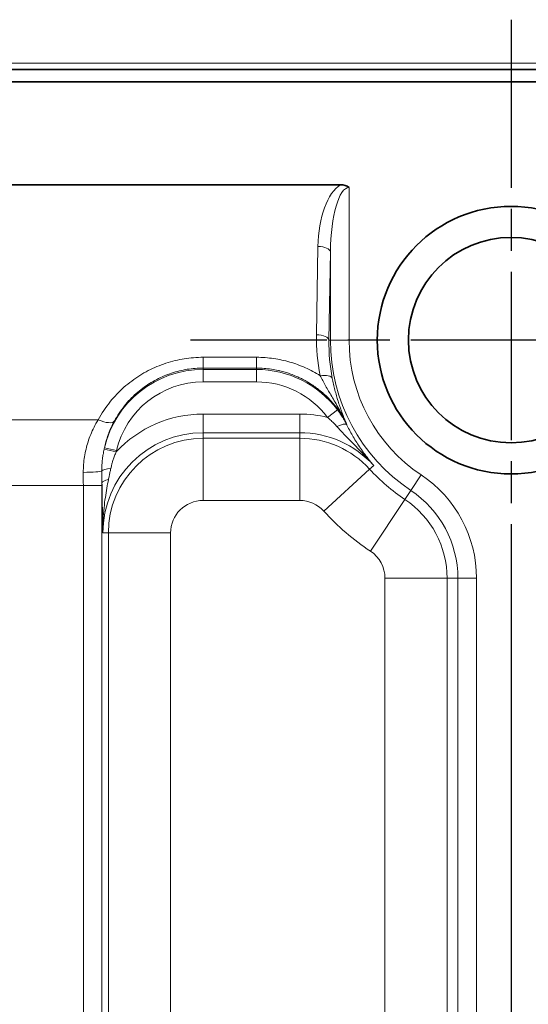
# Model space of a CAD drawing. Header units: millimetres. Extents: x 10 to 830, y 10 to 584.
# Tile 26 of 174: x 273.24 to 281.41, y 188.84 to 204.67. Entities that reach past the tile are written whole.
import ezdxf

# ---------------------------------------------------------------- set-up
doc = ezdxf.new("R2010")
doc.units = ezdxf.units.MM
doc.header["$LTSCALE"] = 2
doc.linetypes.add('CHAIN', pattern=[0.3543, 0.2362, -0.0295, 0.0591, -0.0295])
doc.linetypes.add('LONG_DASH_DOTTED', pattern=[0.3001, 0.2362, -0.0295, 0.0049, -0.0295])
for name, color, linetype, lineweight in [('Bemaßung (ISO)', 7, 'Continuous', 25), ('Mittelpunktmarkierung (ISO)', 7, 'LONG_DASH_DOTTED', 25), ('Sichtbar (ISO)', 7, 'Continuous', 35), ('Sichtbar schmal (ISO)', 7, 'Continuous', 18)]:
    doc.layers.add(name, color=color, linetype=linetype, lineweight=lineweight)
doc.styles.add('Notiztext (ISO)', font='isocpeur.ttf')
doc.dimstyles.new('Standard (ISO)', dxfattribs={"dimscale": 2, "dimtxt": 3.5, "dimasz": 2.5, "dimexe": 2, "dimexo": 0, "dimgap": 0.762, "dimtad": 1, "dimtoh": 1, "dimdec": 8, "dimdsep": 46, "dimtxsty": 'Notiztext (ISO)', "dimcen": 0.09, "dimdle": 10, "dimclrd": 256, "dimclre": 256, "dimclrt": 256, "dimadec": 6, "dimazin": 2, "dimtfac": 0.514286, "dimtdec": 3, "dimtmove": 0, "dimatfit": 3, "dimfxl": 1, "dimtolj": 1, "dimlwd": -1, "dimlwe": -1, "dimarcsym": 0})

# ---------------------------------------------------------------- blocks, each defined once
blk = doc.blocks.new('*D26')
at = {"layer": 'Bemaßung (ISO)', "transparency": 16777216}
for p, q in [((213.635, 194.366), (213.635, 132.981)), ((281.135, 194.366), (281.135, 132.981)), ((218.635, 136.981), (276.135, 136.981))]:
    blk.add_line(p, q, dxfattribs=at)
for points in [[(218.635, 137.814), (218.635, 136.147), (213.635, 136.981)], [(276.135, 137.814), (276.135, 136.147), (281.135, 136.981)]]:
    blk.add_solid(points, dxfattribs=at)
at = {"layer": 'Defpoints', "color": 0, "transparency": 16777216}
for p in [(213.635, 194.366), (281.135, 194.366), (281.135, 136.981)]:
    blk.add_point(p, dxfattribs=at)
at = {"layer": 'Bemaßung (ISO)', "transparency": 16777216, "insert": (239.685, 145.505), "char_height": 7, "attachment_point": 1, "style": 'Notiztext (ISO)'}
blk.add_mtext('\\A1;67.5', dxfattribs=at)

msp = doc.modelspace()

# ---------------------------------------------------------------- linework, layer by layer
at = {"layer": 'Mittelpunktmarkierung (ISO)', "linetype": 'CHAIN', "ltscale": 5.722618}
for p, q in [((281.13504723, 204.66642402), (281.13504723, 194.36642402)), ((286.28504723, 199.51642402), (275.98504723, 199.51642402))]:
    msp.add_line(p, q, dxfattribs=at)
at = {"layer": 'Sichtbar (ISO)'}
for p, q in [((304.37804724, 203.86790502), (190.39148968, 203.86790502)), ((304.37804723, 203.66790502), (190.39148969, 203.66790502)), ((304.37804723, 203.66642402), (190.39148969, 203.66642402)), ((216.37465252, 202.01438877), (278.39488384, 202.01438885))]:
    msp.add_line(p, q, dxfattribs=at)
for radius in [2.15, 1.65]:
    msp.add_circle((281.13504723, 199.51642402), radius, dxfattribs=at)
msp.add_ellipse((278.29936549, 201.72739928), major_axis=(0.25087734, 0.22386196), ratio=0.7158061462, start_param=0.1122693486, end_param=0.675740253, dxfattribs=at)
at = {"layer": 'Sichtbar schmal (ISO)'}
for p, q in [((304.37804722, 203.96790502), (190.3914897, 203.96790502)), ((278.53071094, 201.96997085), (278.53071094, 199.51642402)), ((278.00783507, 199.60108378), (278.03101553, 201.02182397)), ((278.20771324, 199.51642402), (278.23089379, 200.93716424)), ((278.23089379, 200.93716424), (278.2308937, 199.51642402)), ((278.2308937, 199.51642402), (278.20771324, 199.51642402)), ((278.2308937, 199.51642402), (278.53071094, 199.51642402)), ((277.0429975, 199.24026349), (276.18504723, 199.24026347)), ((276.18504723, 199.24026347), (276.18504723, 199.06743586)), ((277.0429975, 199.24026347), (277.0429975, 199.06743586)), ((277.0429975, 199.06743568), (276.18504723, 199.06743586)), ((276.18504723, 199.06743586), (276.18504723, 199.04475413)), ((277.0429975, 199.04475413), (276.18504723, 199.04475413)), ((276.18504723, 199.04475413), (276.18504723, 198.84487596)), ((277.0429975, 199.06743568), (277.0429975, 199.04475413)), ((277.0429975, 199.04475413), (277.0429975, 198.84487596)), ((277.0429975, 198.84487596), (276.18504723, 198.84487596)), ((277.73727282, 198.32772035), (276.18504723, 198.32772035)), ((276.18504723, 198.32772035), (276.18504723, 198.0279031)), ((277.73727282, 198.32772035), (277.73727282, 198.0279031)), ((278.34476138, 198.39462122), (278.18496935, 198.27454713)), ((274.49844446, 198.236796), (272.77164999, 198.236796)), ((278.49637187, 198.16228156), (278.49085794, 198.15945187)), ((276.18504723, 197.93906977), (276.18504723, 198.0279031)), ((277.73727282, 198.0279031), (276.18504723, 198.0279031)), ((277.73727282, 197.93906977), (277.73727282, 198.0279031)), ((277.73727282, 197.93906977), (276.18504723, 197.93906977)), ((276.18504723, 197.93906977), (276.18504723, 196.93967894)), ((277.73727282, 197.93906977), (277.73727282, 196.93967894)), ((274.59477841, 197.76616645), (274.78977758, 197.72266961)), ((274.5990911, 197.78547971), (274.79376772, 197.74017745)), ((278.86210627, 197.44267924), (278.92773067, 197.50255244)), ((278.86210627, 197.44267924), (278.12382014, 196.76909508)), ((279.52494088, 197.0994703), (279.69116407, 197.34899031)), ((273.01031187, 197.17854907), (274.25978259, 197.17854907)), ((274.25978259, 197.17854907), (274.55959984, 197.17854907)), ((274.25978259, 197.17854907), (274.25978259, 179.15429897)), ((274.55959984, 197.17854907), (274.55959984, 179.15429897)), ((279.42922491, 196.95578968), (279.52494088, 197.0994703)), ((277.73727282, 196.93967894), (276.18504723, 196.93967894)), ((279.42922491, 196.95578968), (278.87514762, 196.12405632)), ((274.66240148, 196.41642402), (274.57356815, 196.41642402)), ((274.66240148, 196.41642402), (274.66240148, 179.71642402)), ((274.66240148, 196.41642402), (275.66179231, 196.41642402)), ((275.66179231, 196.41642402), (275.66179231, 179.71642402)), ((280.10769297, 195.68858247), (279.10830215, 195.68858247)), ((279.10830215, 179.84560535), (279.10830215, 195.68858247)), ((280.10769297, 195.68858247), (280.28033616, 195.68858247)), ((280.10769297, 179.84560535), (280.10769297, 195.68858247)), ((280.28033616, 195.68858247), (280.58015341, 195.68858247)), ((280.28033616, 195.68858247), (280.28033616, 179.84560535)), ((280.58015341, 195.68858247), (280.58015341, 179.84560535))]:
    msp.add_line(p, q, dxfattribs=at)
for centre, radius, start, end in [((281.13504723, 199.51642402), 2.90415353, 180, 236.329567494), ((281.13504723, 199.51642402), 2.60433628, 180, 236.329567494), ((276.18504723, 197.41642402), 1.62833011, 90.000000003, 166.900271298), ((277.0429975, 197.41642402), 1.62833011, 36.922657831, 90.000000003), ((276.18504723, 197.41642402), 1.42845194, 90.000000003, 166.90029106), ((277.0429975, 197.41642402), 1.42845194, 36.922658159, 90.000000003), ((276.18504723, 196.41642402), 1.91129633, 90, 136.887418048), ((277.73727282, 196.41642402), 1.91129633, 76.453342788, 90), ((276.18504723, 196.41642402), 1.61147908, 90, 180), ((277.73727282, 196.41642402), 1.61147908, 42.376134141, 90), ((276.18504723, 196.41642402), 1.52264575, 90, 180), ((277.73727282, 196.41642402), 1.52264575, 42.376134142, 90), ((281.13504723, 199.51642402), 3.07679671, 222.376134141, 236.329567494), ((278.58504723, 195.68858247), 1.99510618, 0, 56.329567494), ((278.58504723, 195.68858247), 1.69528893, 0, 56.329567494), ((276.18504723, 196.41642402), 0.52325492, 90, 180), ((277.73727282, 196.41642402), 0.52325492, 42.376134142, 90), ((278.58504723, 195.68858247), 1.52264575, 0, 56.329567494), ((281.13504723, 199.51642402), 4.07618754, 222.376134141, 236.329567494), ((278.58504723, 195.68858247), 0.52325492, 0, 56.329567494)]:
    msp.add_arc(centre, radius, start, end, dxfattribs=at)
for centre, major_axis, ratio, start_param, end_param in [((278.53063138, 200.98465628), (0.00008496, 1.06997264), 0.4672267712, 0.275161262, 1.5360893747), ((278.53069983, 200.89986745), (0.00001138, 1.0701034), 0.2803361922, 0.0000008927, 1.5359388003), ((278.03101588, 200.93716423), (0.19997325, -0.00326268), 0.4232525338, 0.0385294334, 1.5777035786), ((281.06144498, 199.54342767), (-0.27381314, 3.07879067), 0.9879616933, 1.4645006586, 1.6781821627), ((278.00783507, 199.51642402), (0.19997338, -0.00326272), 0.4232525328, 0.0385294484, 1.5777019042), ((281.12480119, 199.46457842), (-0.21405852, 2.91518846), 0.9981067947, 1.4798994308, 1.6914337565), ((278.0665863, 198.85982582), (0.19621744, 0.03871327), 0.4166941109, 0.0384007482, 1.4887683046), ((274.49844446, 198.36378563), (0.26364193, -0.14315353), 0.3798267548, 4.9157773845, 6.2454495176), ((278.31302957, 198.06819207), (0.17869082, 0.0898309), 0.2319012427, 0.0358852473, 1.3358588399), ((274.62927698, 197.78750705), (-0.05410155, -0.23178353), 0.121652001, 4.7495201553, 4.8329423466), ((274.81936297, 197.75147745), (-0.04968777, -0.20558954), 0.1054162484, 4.7928346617, 4.878402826), ((274.2594291, 197.41642402), (0.29999867, 0.00089324), 0.0849549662, 4.7121360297, 6.1615545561), ((274.16215088, 197.17854885), (-0.0000001, -2.49810207), 0.0390823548, 1.5707964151, 1.6559190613), ((274.75574829, 197.41274749), (-0.19996666, -0.00365148), 0.2062041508, 4.9896527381, 6.1593213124), ((274.46194029, 197.17854799), (0.00000003, -2.79832312), 0.0348993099, 1.570796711, 1.5856845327), ((274.75946718, 197.22020827), (-0.19998676, -0.00230169), 0.3129999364, 5.2079070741, 6.2464311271)]:
    msp.add_ellipse(centre, major_axis=major_axis, ratio=ratio, start_param=start_param, end_param=end_param, dxfattribs=at)
for points in [[(276.18504723, 199.24026347), (276.13369276, 199.2402633), (276.03182908, 199.2361068), (275.88342697, 199.21840442), (275.73384352, 199.18855694), (275.58684278, 199.14678262), (275.44280569, 199.09314559), (275.30252159, 199.02766076), (275.16650818, 198.95018895), (275.03593706, 198.86094248), (274.91168894, 198.75990963), (274.79599321, 198.64866665), (274.68640194, 198.5238741), (274.58551903, 198.38618884), (274.52616412, 198.28784602), (274.49844446, 198.236796)], [(278.06658622, 198.94448563), (278.02822652, 198.96867395), (277.95022113, 199.01406717), (277.82938461, 199.07345591), (277.70514514, 199.12406797), (277.57797125, 199.16580167), (277.44910211, 199.19833487), (277.31988764, 199.22173654), (277.18451418, 199.23671005), (277.09078479, 199.24026214), (277.0429975, 199.24026349)], [(274.55722062, 197.41421825), (274.55749232, 197.39166961), (274.55809937, 197.34728694), (274.55900018, 197.2826238), (274.55944266, 197.24082146), (274.55958901, 197.22020865)]]:
    msp.add_open_spline(points, degree=3, dxfattribs=at)
for points, knots in [([(276.18504723, 199.06743586), (276.14167338, 199.06743569), (276.09850351, 199.06568336), (276.05599748, 199.06228542), (276.01349146, 199.05888747), (275.97164746, 199.05387705), (275.92962444, 199.04716409), (275.88760142, 199.04045113), (275.84540624, 199.03200038), (275.8035829, 199.02186267), (275.76175956, 199.01172496), (275.72030415, 198.99991234), (275.67927041, 198.98642071), (275.63823668, 198.97292907), (275.59762587, 198.95775708), (275.55755024, 198.94091121), (275.51747462, 198.92406534), (275.47793365, 198.90554664), (275.43900038, 198.88533684), (275.40006712, 198.86512704), (275.3617429, 198.84322364), (275.32419496, 198.81965697), (275.28664702, 198.7960903), (275.24987461, 198.77086163), (275.21399652, 198.74397728), (275.17811843, 198.71709293), (275.14313888, 198.68854601), (275.10938478, 198.65855192), (275.07563069, 198.62855783), (275.04308334, 198.59713584), (275.01139832, 198.56380731), (274.9797133, 198.53047878), (274.94891081, 198.49522831), (274.91934385, 198.45818273), (274.88977689, 198.42113715), (274.86145082, 198.3822917), (274.83478708, 198.3420217), (274.80812334, 198.3017517), (274.78310865, 198.26006527), (274.75984736, 198.21695611)], [0, 0, 0, 0, 0.0769230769, 0.0769230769, 0.0769230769, 0.1538461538, 0.1538461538, 0.1538461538, 0.2307692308, 0.2307692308, 0.2307692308, 0.3076923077, 0.3076923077, 0.3076923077, 0.3846153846, 0.3846153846, 0.3846153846, 0.4615384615, 0.4615384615, 0.4615384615, 0.5384615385, 0.5384615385, 0.5384615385, 0.6153846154, 0.6153846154, 0.6153846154, 0.6923076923, 0.6923076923, 0.6923076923, 0.7692307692, 0.7692307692, 0.7692307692, 0.8461538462, 0.8461538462, 0.8461538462, 0.9230769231, 0.9230769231, 0.9230769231, 1, 1, 1, 1]), ([(278.49637186, 198.16228156), (278.48424673, 198.18695042), (278.47159128, 198.21111458), (278.45841773, 198.23481121), (278.45007406, 198.24981985), (278.44152231, 198.2646409), (278.43276368, 198.27928298), (278.41614338, 198.30706767), (278.39877235, 198.33420491), (278.38089193, 198.3604225), (278.37447249, 198.36983517), (278.36798796, 198.37912967), (278.36145155, 198.38829466), (278.34027884, 198.41798183), (278.31856729, 198.44631547), (278.29628643, 198.47354437), (278.29252969, 198.4781354), (278.28875657, 198.48269496), (278.28496676, 198.48722415), (278.25869998, 198.51861547), (278.2316433, 198.548553), (278.20358302, 198.57738907), (278.17552274, 198.60622515), (278.14644876, 198.63395115), (278.1164782, 198.66048702), (278.11373348, 198.66291719), (278.11098124, 198.66533738), (278.1082216, 198.66774753), (278.08084778, 198.69165457), (278.05274532, 198.71457107), (278.02404286, 198.7364274), (278.01737786, 198.74150266), (278.01068056, 198.7465208), (278.0039519, 198.7514816), (277.97878275, 198.77003791), (277.95317523, 198.78779169), (277.9271821, 198.80473276), (277.91631352, 198.81181638), (277.90537757, 198.81875788), (277.89437613, 198.82555762), (277.8720328, 198.83936752), (277.84941959, 198.85259287), (277.82655305, 198.86523628), (277.81124037, 198.87370298), (277.79581414, 198.88190862), (277.78027796, 198.88985353), (277.76119043, 198.89961455), (277.74193699, 198.90898208), (277.72252493, 198.91795657), (277.70253245, 198.9271994), (277.68237167, 198.93602524), (277.66205767, 198.94442966), (277.64659301, 198.95082779), (277.63103952, 198.95698168), (277.6154045, 198.96288989), (277.59055924, 198.97227848), (277.56550795, 198.98104662), (277.54029076, 198.9891842), (277.52879366, 198.9928943), (277.51726206, 198.99647335), (277.50570001, 198.9999208), (277.47590725, 199.00880406), (277.44591101, 199.01681178), (277.41588002, 199.02391812), (277.40869406, 199.02561856), (277.40150613, 199.0272675), (277.39431865, 199.02886489), (277.3570938, 199.03713797), (277.31988705, 199.04405216), (277.28177385, 199.04973446), (277.24366065, 199.05541676), (277.20463762, 199.0598437), (277.16480708, 199.06284792), (277.12497655, 199.06585215), (277.08433774, 199.06743424), (277.0429975, 199.06743537)], [0.00000001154, 0.00000001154, 0.00000001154, 0.00000001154, 0.04081551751, 0.04081551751, 0.04081551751, 0.06666666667, 0.06666666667, 0.06666666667, 0.11572159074, 0.11572159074, 0.11572159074, 0.13333333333, 0.13333333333, 0.13333333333, 0.19038122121, 0.19038122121, 0.19038122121, 0.2, 0.2, 0.2, 0.26666666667, 0.26666666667, 0.26666666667, 0.33333333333, 0.33333333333, 0.33333333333, 0.33943870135, 0.33943870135, 0.33943870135, 0.4, 0.4, 0.4, 0.41406295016, 0.41406295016, 0.41406295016, 0.46666666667, 0.46666666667, 0.46666666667, 0.48866200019, 0.48866200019, 0.48866200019, 0.53333333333, 0.53333333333, 0.53333333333, 0.56324766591, 0.56324766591, 0.56324766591, 0.6, 0.6, 0.6, 0.63785122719, 0.63785122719, 0.63785122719, 0.66666666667, 0.66666666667, 0.66666666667, 0.71245663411, 0.71245663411, 0.71245663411, 0.73333333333, 0.73333333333, 0.73333333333, 0.78712780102, 0.78712780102, 0.78712780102, 0.8, 0.8, 0.8, 0.86666666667, 0.86666666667, 0.86666666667, 0.93333333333, 0.93333333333, 0.93333333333, 1, 1, 1, 1]), ([(278.49637185, 198.16228157), (278.47440926, 198.20842457), (278.45249349, 198.25210757), (278.4309326, 198.29349408), (278.40937171, 198.33488059), (278.38816928, 198.37397222), (278.36755599, 198.41105315), (278.3469427, 198.44813408), (278.32692263, 198.48320294), (278.30750761, 198.51678179), (278.28809258, 198.55036065), (278.26928333, 198.58245488), (278.25165356, 198.61251693), (278.23402379, 198.64257897), (278.2175715, 198.6705841), (278.20133381, 198.69847944), (278.18509612, 198.72637479), (278.16906586, 198.7541723), (278.15322265, 198.78222164), (278.13737945, 198.81027099), (278.12172748, 198.83860195), (278.10716753, 198.86583087), (278.09260757, 198.89305978), (278.07913549, 198.91916205), (278.06658624, 198.9444856)], [0, 0, 0, 0, 0.125, 0.125, 0.125, 0.25, 0.25, 0.25, 0.375, 0.375, 0.375, 0.5, 0.5, 0.5, 0.625, 0.625, 0.625, 0.75, 0.75, 0.75, 0.875, 0.875, 0.875, 0.99999995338, 0.99999995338, 0.99999995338, 0.99999995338]), ([(278.49637185, 198.16228157), (278.48106052, 198.19623482), (278.46685185, 198.22935306), (278.45356236, 198.26171117), (278.44027287, 198.29406929), (278.42790162, 198.3256669), (278.41626585, 198.35669959), (278.40463007, 198.38773228), (278.39372804, 198.41819911), (278.38337335, 198.44844262), (278.37301866, 198.47868612), (278.36322231, 198.50871081), (278.35416488, 198.53775286), (278.34510746, 198.56679492), (278.33676325, 198.59484539), (278.32859302, 198.62365437), (278.32042279, 198.65246335), (278.31243847, 198.68203408), (278.30457114, 198.71289491), (278.29670382, 198.74375573), (278.28897821, 198.77591408), (278.28185054, 198.80758116), (278.27472288, 198.83924823), (278.2681664, 198.87041764), (278.26203978, 198.90164953)], [0, 0, 0, 0, 0.125, 0.125, 0.125, 0.25, 0.25, 0.25, 0.375, 0.375, 0.375, 0.5, 0.5, 0.5, 0.625, 0.625, 0.625, 0.75, 0.75, 0.75, 0.875, 0.875, 0.875, 1, 1, 1, 1]), ([(278.49085794, 198.15945187), (278.47844828, 198.18407434), (278.4648933, 198.20928465), (278.45063263, 198.2341066), (278.43637195, 198.25892856), (278.42146968, 198.28339785), (278.40412041, 198.30996153), (278.38677114, 198.3365252), (278.36691361, 198.36514144), (278.34476139, 198.39462121)], [0, 0, 0, 0, 0.3333333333, 0.3333333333, 0.3333333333, 0.6666666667, 0.6666666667, 0.6666666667, 1, 1, 1, 1]), ([(274.49844446, 198.236796), (274.47370511, 198.19611493), (274.45143703, 198.15560341), (274.43158331, 198.11604176), (274.41172958, 198.0764801), (274.39429022, 198.03788348), (274.37841018, 197.99885478), (274.36253015, 197.95982608), (274.34820944, 197.92035247), (274.33564248, 197.88122855), (274.32307552, 197.84210462), (274.31226231, 197.80333965), (274.30281105, 197.76369472), (274.29335978, 197.72404978), (274.28527045, 197.68352013), (274.2787583, 197.64227814), (274.27224615, 197.60103615), (274.26731117, 197.55907954), (274.26407178, 197.51709993), (274.2608324, 197.47512032), (274.25928861, 197.43311975), (274.2594291, 197.39093742)], [0.00000000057, 0.00000000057, 0.00000000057, 0.00000000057, 0.14285714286, 0.14285714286, 0.14285714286, 0.28571428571, 0.28571428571, 0.28571428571, 0.42857142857, 0.42857142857, 0.42857142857, 0.57142857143, 0.57142857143, 0.57142857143, 0.71428571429, 0.71428571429, 0.71428571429, 0.85714285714, 0.85714285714, 0.85714285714, 1, 1, 1, 1]), ([(274.75984736, 198.21695611), (274.73979998, 198.17980245), (274.72167506, 198.14281553), (274.70548502, 198.10667657), (274.68929499, 198.07053761), (274.67500034, 198.03526958), (274.66193051, 197.99969614), (274.6609344, 197.99698492), (274.65994558, 197.99427185), (274.65896411, 197.99155711), (274.64706786, 197.95865221), (274.63625611, 197.92549971), (274.6265878, 197.89245021), (274.62539377, 197.88836863), (274.6242171, 197.88428865), (274.62305764, 197.88021024), (274.61405408, 197.84854029), (274.60608653, 197.81696722), (274.59909109, 197.78547965)], [0, 0, 0, 0, 0.25, 0.25, 0.25, 0.5, 0.5, 0.5, 0.51905367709, 0.51905367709, 0.51905367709, 0.75, 0.75, 0.75, 0.77852159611, 0.77852159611, 0.77852159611, 0.99999958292, 0.99999958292, 0.99999958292, 0.99999958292]), ([(278.33436598, 198.12940337), (278.32068486, 198.144861), (278.30610538, 198.16061234), (278.29113222, 198.17604735), (278.27615906, 198.19148236), (278.26082375, 198.2066081), (278.24337852, 198.22291116), (278.2259333, 198.23921423), (278.20634983, 198.25667862), (278.18496934, 198.27454713)], [0, 0, 0, 0, 0.33333333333, 0.33333333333, 0.33333333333, 0.66666666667, 0.66666666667, 0.66666666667, 0.9999999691, 0.9999999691, 0.9999999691, 0.9999999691]), ([(278.92773067, 197.50255244), (278.88923621, 197.54587469), (278.85213712, 197.58646912), (278.81662637, 197.6245686), (278.78111562, 197.66266808), (278.74719613, 197.69827649), (278.71473783, 197.73195803), (278.68227953, 197.76563957), (278.65128056, 197.79739483), (278.62213039, 197.82717365), (278.59298022, 197.85695247), (278.56567792, 197.88475101), (278.53974761, 197.91129358), (278.5138173, 197.93783616), (278.48925571, 197.96311664), (278.46536253, 197.98802164), (278.44146934, 198.01292665), (278.41824719, 198.0374688), (278.39632762, 198.06110429), (278.37440805, 198.08473977), (278.35378745, 198.10746209), (278.33436598, 198.12940337)], [0, 0, 0, 0, 0.14285714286, 0.14285714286, 0.14285714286, 0.28571428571, 0.28571428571, 0.28571428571, 0.42857142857, 0.42857142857, 0.42857142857, 0.57142857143, 0.57142857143, 0.57142857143, 0.71428571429, 0.71428571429, 0.71428571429, 0.85714285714, 0.85714285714, 0.85714285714, 0.99999999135, 0.99999999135, 0.99999999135, 0.99999999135]), ([(278.92773067, 197.50255244), (278.89669812, 197.53843849), (278.86785003, 197.57350751), (278.84092134, 197.60762319), (278.81399265, 197.64173888), (278.78897773, 197.6748963), (278.76531811, 197.70748513), (278.74165848, 197.74007397), (278.71936499, 197.77210249), (278.69849039, 197.80320255), (278.67761578, 197.8343026), (278.65815032, 197.86446768), (278.63964221, 197.89415371), (278.6211341, 197.92383974), (278.60358, 197.95304406), (278.58639088, 197.98266241), (278.56920175, 198.01228075), (278.552398, 198.04232555), (278.53643939, 198.07190122), (278.52048078, 198.10147689), (278.50535394, 198.1305763), (278.49085794, 198.15945187)], [0, 0, 0, 0, 0.14285714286, 0.14285714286, 0.14285714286, 0.28571428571, 0.28571428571, 0.28571428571, 0.42857142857, 0.42857142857, 0.42857142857, 0.57142857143, 0.57142857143, 0.57142857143, 0.71428571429, 0.71428571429, 0.71428571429, 0.85714285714, 0.85714285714, 0.85714285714, 0.99999999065, 0.99999999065, 0.99999999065, 0.99999999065]), ([(274.5947783, 197.76616594), (274.58829799, 197.73643043), (274.58284268, 197.70791188), (274.57828547, 197.6805669), (274.5766083, 197.67050326), (274.57505255, 197.66059864), (274.57361231, 197.65085919), (274.57113911, 197.63413454), (274.5690068, 197.61789693), (274.56717932, 197.60217907), (274.56428762, 197.57730806), (274.5621577, 197.55373836), (274.56062145, 197.53145227), (274.55908519, 197.50916619), (274.55814402, 197.48816361), (274.55763311, 197.46860836), (274.5571222, 197.44905311), (274.55703811, 197.43094529), (274.55722062, 197.41421837)], [0, 0, 0, 0, 0.2, 0.2, 0.2, 0.2736049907, 0.2736049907, 0.2736049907, 0.4, 0.4, 0.4, 0.6, 0.6, 0.6, 0.8, 0.8, 0.8, 1, 1, 1, 1]), ([(274.78977736, 197.72266882), (274.7796962, 197.69962096), (274.77059047, 197.67753151), (274.76238843, 197.6564126), (274.75418638, 197.63529369), (274.74688805, 197.61514534), (274.74039723, 197.59601362), (274.7339064, 197.5768819), (274.72822187, 197.55876695), (274.72320677, 197.54163922), (274.71819167, 197.5245115), (274.71384641, 197.50837112), (274.71006617, 197.49331963), (274.70628592, 197.47826814), (274.70307001, 197.46430536), (274.70028824, 197.45140734)], [0, 0, 0, 0, 0.2, 0.2, 0.2, 0.4, 0.4, 0.4, 0.6, 0.6, 0.6, 0.8, 0.8, 0.8, 1, 1, 1, 1]), ([(274.70028822, 197.45140724), (274.6960053, 197.43154513), (274.68764719, 197.39193831), (274.67557971, 197.33295446), (274.66768054, 197.29375235), (274.66374222, 197.27418067)], [0.00000055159, 0.00000055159, 0.00000055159, 0.00000055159, 0.33333333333, 0.66666666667, 0.99999921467, 0.99999921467, 0.99999921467, 0.99999921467]), ([(274.55958902, 197.22020847), (274.56012014, 197.17406155), (274.56072853, 197.12687122), (274.56140043, 197.07931664), (274.56207232, 197.03176199), (274.56280772, 196.9838431), (274.56363939, 196.93344242), (274.56447105, 196.88304173), (274.56539897, 196.83015925), (274.56641123, 196.77545006), (274.56742349, 196.72074087), (274.56852008, 196.66420496), (274.56971481, 196.60456798), (274.57090954, 196.544931), (274.57220242, 196.48219295), (274.57356815, 196.41642402)], [0.00000026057, 0.00000026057, 0.00000026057, 0.00000026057, 0.2, 0.2, 0.2, 0.4, 0.4, 0.4, 0.6, 0.6, 0.6, 0.8, 0.8, 0.8, 1, 1, 1, 1]), ([(274.66374219, 197.27418053), (274.65491799, 197.23034667), (274.64610408, 197.18429416), (274.6377004, 197.13684865), (274.62929671, 197.08940315), (274.62128043, 197.04055699), (274.61365021, 196.98794513), (274.60601998, 196.93533326), (274.59879406, 196.87896146), (274.59263377, 196.81939161), (274.58647349, 196.75982176), (274.58135893, 196.69705601), (274.57792065, 196.63004335), (274.57448237, 196.5630307), (274.57274245, 196.49177281), (274.57356815, 196.41642402)], [0, 0, 0, 0, 0.2, 0.2, 0.2, 0.4, 0.4, 0.4, 0.6, 0.6, 0.6, 0.8, 0.8, 0.8, 1, 1, 1, 1])]:
    msp.add_open_spline(points, degree=3, knots=knots, dxfattribs=at)

# ---------------------------------------------------------------- dimensions: what is measured, and where the dimension line sits
at = {"layer": 'Bemaßung (ISO)'}
dim = msp.add_linear_dim(base=(281.1350472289, 136.9806464), p1=(213.6350472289, 194.3664240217), p2=(281.1350472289, 194.3664240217), angle=180, dimstyle='Standard (ISO)', override={"dimgap": 0.762, "dimtoh": 0, "dimdec": 8, "dimtol": 0, "dimlim": 0, "dimtp": 0, "dimtm": 0, "dimtdec": 3, "dimtofl": 0, "dimatfit": 1}, dxfattribs=at)
dim.commit()
dim.dimension.update_dxf_attribs({"geometry": '*D26', "text_midpoint": (247.3850472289, 136.9806464), "dimtype": 160})

doc.saveas('drawing.dxf')
